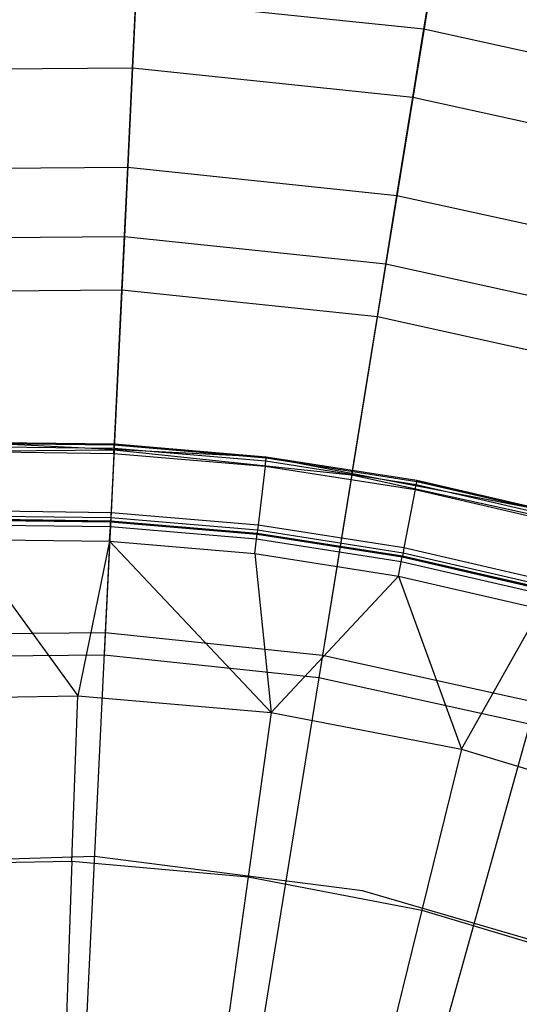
# Model space of a CAD drawing. Extents: x -91 to 91, y -91 to 262.
# Tile 178 of 256: x 0.05 to 3.08, y 9.55 to 15.53. Entities that reach past the tile are written whole.
import ezdxf

# ---------------------------------------------------------------- set-up
doc = ezdxf.new("R2010")
doc.units = 0
doc.header["$LTSCALE"] = 25.4
doc.layers.get('0').update_dxf_attribs({"linetype": 'CONTINUOUS'})

# ---------------------------------------------------------------- blocks, each defined once
blk = doc.blocks.new('ETE0_STL_1')
at = {"color": 0}
for p, q in [((0.7971, 16.4677, 238.8525), (0.688, 14.2128, 240.1228)), ((0.7971, 16.4677, 238.8525), (0.688, 14.2128, 240.1228)), ((2.6359, 16.2749, 238.8525), (2.275, 14.0464, 240.1228)), ((2.6359, 16.2749, 238.8525), (2.275, 14.0464, 240.1228)), ((2.506, 15.4726, 169.6725), (2.5526, 15.7607, 171.1327)), ((2.506, 15.4726, 169.6725), (2.5526, 15.7607, 171.1327)), ((0.7375, 15.2357, 168.4708), (0.7578, 15.6559, 169.6725)), ((0.7375, 15.2357, 168.4708), (0.7578, 15.6559, 169.6725)), ((0.7578, 15.6559, 169.6725), (2.506, 15.4726, 169.6725)), ((0.7578, 15.6559, 169.6725), (2.506, 15.4726, 169.6725)), ((2.4387, 15.0573, 168.4708), (2.506, 15.4726, 169.6725)), ((2.4387, 15.0573, 168.4708), (2.506, 15.4726, 169.6725)), ((2.506, 15.4726, 169.6725), (4.2226, 15.0947, 169.6725)), ((2.506, 15.4726, 169.6725), (4.2226, 15.0947, 169.6725)), ((-0.973, 15.2225, 168.4708), (0.7375, 15.2357, 168.4708)), ((-0.973, 15.2225, 168.4708), (0.7375, 15.2357, 168.4708)), ((0.7083, 14.6334, 167.4047), (0.7375, 15.2357, 168.4708)), ((0.7083, 14.6334, 167.4047), (0.7375, 15.2357, 168.4708)), ((0.7375, 15.2357, 168.4708), (2.4387, 15.0573, 168.4708)), ((0.7375, 15.2357, 168.4708), (2.4387, 15.0573, 168.4708)), ((2.3423, 14.462, 167.4047), (2.4387, 15.0573, 168.4708)), ((2.3423, 14.462, 167.4047), (2.4387, 15.0573, 168.4708)), ((2.4387, 15.0573, 168.4708), (4.1093, 14.6896, 168.4708)), ((2.4387, 15.0573, 168.4708), (4.1093, 14.6896, 168.4708)), ((-0.9345, 14.6207, 167.4047), (0.7083, 14.6334, 167.4047)), ((-0.9345, 14.6207, 167.4047), (0.7083, 14.6334, 167.4047)), ((0.6723, 13.8884, 166.5557), (0.7083, 14.6334, 167.4047)), ((0.6723, 13.8884, 166.5557), (0.7083, 14.6334, 167.4047)), ((0.7083, 14.6334, 167.4047), (2.3423, 14.462, 167.4047)), ((0.7083, 14.6334, 167.4047), (2.3423, 14.462, 167.4047)), ((2.2231, 13.7258, 166.5557), (2.3423, 14.462, 167.4047)), ((2.2231, 13.7258, 166.5557), (2.3423, 14.462, 167.4047)), ((2.3423, 14.462, 167.4047), (3.9468, 14.1089, 167.4047)), ((2.3423, 14.462, 167.4047), (3.9468, 14.1089, 167.4047)), ((-0.9077, 14.2005, 240.1228), (0.688, 14.2128, 240.1228)), ((-0.9077, 14.2005, 240.1228), (0.688, 14.2128, 240.1228)), ((0.688, 14.2128, 240.1228), (0.5716, 11.8075, 241.1953)), ((0.688, 14.2128, 240.1228), (0.5716, 11.8075, 241.1953)), ((0.688, 14.2128, 240.1228), (2.275, 14.0464, 240.1228)), ((0.688, 14.2128, 240.1228), (2.275, 14.0464, 240.1228)), ((2.275, 14.0464, 240.1228), (1.89, 11.6693, 241.1953)), ((2.275, 14.0464, 240.1228), (1.89, 11.6693, 241.1953)), ((2.275, 14.0464, 240.1228), (3.8334, 13.7034, 240.1228)), ((2.275, 14.0464, 240.1228), (3.8334, 13.7034, 240.1228)), ((-0.8869, 13.8763, 166.5557), (0.6723, 13.8884, 166.5557)), ((-0.8869, 13.8763, 166.5557), (0.6723, 13.8884, 166.5557)), ((0.6253, 12.9171, 165.8321), (0.6723, 13.8884, 166.5557)), ((0.6253, 12.9171, 165.8321), (0.6723, 13.8884, 166.5557)), ((0.6723, 13.8884, 166.5557), (2.2231, 13.7258, 166.5557)), ((0.6723, 13.8884, 166.5557), (2.2231, 13.7258, 166.5557)), ((2.0676, 12.7659, 165.8321), (2.2231, 13.7258, 166.5557)), ((2.0676, 12.7659, 165.8321), (2.2231, 13.7258, 166.5557)), ((2.2231, 13.7258, 166.5557), (3.7459, 13.3905, 166.5557)), ((2.2231, 13.7258, 166.5557), (3.7459, 13.3905, 166.5557)), ((-0.8249, 12.9059, 165.8321), (0.6253, 12.9171, 165.8321)), ((-0.8249, 12.9059, 165.8321), (0.6253, 12.9171, 165.8321)), ((1.5492, 12.8734, 165.2509), (-0.2986, 12.9628, 165.2509)), ((0.6269, 12.9511, 165.1017), (-0.2986, 12.9628, 165.2509)), ((1.5492, 12.8734, 165.2509), (-0.2986, 12.9628, 165.2509)), ((0.6269, 12.9511, 165.1017), (-0.2986, 12.9628, 165.1017)), ((0.6269, 12.9511, 165.1017), (-0.2986, 12.9628, 165.2509)), ((0.6269, 12.9511, 165.1017), (-0.2986, 12.9628, 165.1017)), ((0.6266, 12.9443, 165.0655), (-0.2984, 12.956, 165.0655)), ((0.6266, 12.9443, 165.0655), (-0.2984, 12.956, 165.0655)), ((0.6256, 12.9249, 165.0342), (-0.298, 12.9366, 165.0342)), ((0.6256, 12.9249, 165.0342), (-0.298, 12.9366, 165.0342)), ((0.6253, 12.9171, 165.8321), (0.5649, 11.6698, 165.2509)), ((0.6253, 12.9171, 165.8321), (0.5649, 11.6698, 165.2509)), ((0.6242, 12.8956, 165.0121), (0.6256, 12.9249, 165.0342)), ((0.6242, 12.8956, 165.0121), (0.6256, 12.9249, 165.0342)), ((0.6253, 12.9171, 165.8321), (2.0676, 12.7659, 165.8321)), ((0.6253, 12.9171, 165.8321), (2.0676, 12.7659, 165.8321)), ((0.6256, 12.9249, 165.0342), (0.6266, 12.9443, 165.0655)), ((0.6256, 12.9249, 165.0342), (0.6266, 12.9443, 165.0655)), ((1.5461, 12.8474, 165.0342), (0.6256, 12.9249, 165.0342)), ((1.5461, 12.8474, 165.0342), (0.6256, 12.9249, 165.0342)), ((0.6266, 12.9443, 165.0655), (0.6269, 12.9511, 165.1017)), ((0.6266, 12.9443, 165.0655), (0.6269, 12.9511, 165.1017)), ((1.5484, 12.8666, 165.0655), (0.6266, 12.9443, 165.0655)), ((1.5484, 12.8666, 165.0655), (0.6266, 12.9443, 165.0655)), ((1.5492, 12.8734, 165.2509), (0.6269, 12.9511, 165.1017)), ((1.5492, 12.8734, 165.1017), (0.6269, 12.9511, 165.1017)), ((1.5492, 12.8734, 165.2509), (0.6269, 12.9511, 165.1017)), ((1.5492, 12.8734, 165.1017), (0.6269, 12.9511, 165.1017)), ((-0.2973, 12.9072, 165.0121), (0.6242, 12.8956, 165.0121)), ((-0.2973, 12.9072, 165.0121), (0.6242, 12.8956, 165.0121)), ((0.6242, 12.8956, 165.0121), (0.6068, 12.5352, 164.8333)), ((0.6242, 12.8956, 165.0121), (0.6068, 12.5352, 164.8333)), ((0.6242, 12.8956, 165.0121), (1.5426, 12.8182, 165.0121)), ((0.6242, 12.8956, 165.0121), (1.5426, 12.8182, 165.0121)), ((1.5461, 12.8474, 165.0342), (1.5484, 12.8666, 165.0655)), ((1.5461, 12.8474, 165.0342), (1.5484, 12.8666, 165.0655)), ((1.5484, 12.8666, 165.0655), (1.5492, 12.8734, 165.1017)), ((1.5484, 12.8666, 165.0655), (1.5492, 12.8734, 165.1017)), ((2.4624, 12.7234, 165.0655), (1.5484, 12.8666, 165.0655)), ((2.4624, 12.7234, 165.0655), (1.5484, 12.8666, 165.0655)), ((3.3655, 12.5219, 165.2509), (1.5492, 12.8734, 165.2509)), ((2.4637, 12.7301, 165.1017), (1.5492, 12.8734, 165.2509)), ((3.3655, 12.5219, 165.2509), (1.5492, 12.8734, 165.2509)), ((2.4637, 12.7301, 165.1017), (1.5492, 12.8734, 165.2509)), ((2.4637, 12.7301, 165.1017), (1.5492, 12.8734, 165.1017)), ((1.5492, 12.8734, 165.1017), (1.5492, 12.8734, 165.2509)), ((1.5492, 12.8734, 165.1017), (1.5492, 12.8734, 165.2509)), ((2.4637, 12.7301, 165.1017), (1.5492, 12.8734, 165.1017)), ((1.5426, 12.8182, 165.0121), (1.4995, 12.46, 164.8333)), ((1.5426, 12.8182, 165.0121), (1.4995, 12.46, 164.8333)), ((1.5426, 12.8182, 165.0121), (1.5461, 12.8474, 165.0342)), ((1.5426, 12.8182, 165.0121), (1.5461, 12.8474, 165.0342)), ((1.5426, 12.8182, 165.0121), (2.4531, 12.6755, 165.0121)), ((1.5426, 12.8182, 165.0121), (2.4531, 12.6755, 165.0121)), ((2.4587, 12.7043, 165.0342), (1.5461, 12.8474, 165.0342)), ((2.4587, 12.7043, 165.0342), (1.5461, 12.8474, 165.0342)), ((2.0676, 12.7659, 165.8321), (1.8679, 11.5332, 165.2509)), ((2.0676, 12.7659, 165.8321), (1.8679, 11.5332, 165.2509)), ((2.0676, 12.7659, 165.8321), (3.4839, 12.4541, 165.8321)), ((2.0676, 12.7659, 165.8321), (3.4839, 12.4541, 165.8321)), ((2.4531, 12.6755, 165.0121), (2.3846, 12.3213, 164.8333)), ((2.4531, 12.6755, 165.0121), (2.3846, 12.3213, 164.8333)), ((2.4531, 12.6755, 165.0121), (2.4587, 12.7043, 165.0342)), ((2.4531, 12.6755, 165.0121), (2.4587, 12.7043, 165.0342)), ((2.4531, 12.6755, 165.0121), (3.3511, 12.4682, 165.0121)), ((2.4531, 12.6755, 165.0121), (3.3511, 12.4682, 165.0121)), ((2.4587, 12.7043, 165.0342), (2.4624, 12.7234, 165.0655)), ((2.4587, 12.7043, 165.0342), (2.4624, 12.7234, 165.0655)), ((3.3587, 12.4966, 165.0342), (2.4587, 12.7043, 165.0342)), ((3.3587, 12.4966, 165.0342), (2.4587, 12.7043, 165.0342)), ((2.4624, 12.7234, 165.0655), (2.4637, 12.7301, 165.1017)), ((2.4624, 12.7234, 165.0655), (2.4637, 12.7301, 165.1017)), ((3.3638, 12.5153, 165.0655), (2.4624, 12.7234, 165.0655)), ((3.3638, 12.5153, 165.0655), (2.4624, 12.7234, 165.0655)), ((3.3655, 12.5219, 165.1017), (2.4637, 12.7301, 165.1017)), ((2.4637, 12.7301, 165.1017), (3.3655, 12.5219, 165.2509)), ((2.4637, 12.7301, 165.1017), (3.3655, 12.5219, 165.2509)), ((3.3655, 12.5219, 165.1017), (2.4637, 12.7301, 165.1017)), ((0.6068, 12.5352, 164.8333), (-0.289, 12.5466, 164.8333)), ((0.6068, 12.5352, 164.8333), (-0.289, 12.5466, 164.8333)), ((-0.2883, 12.5172, 164.8111), (0.6054, 12.5058, 164.8111)), ((-0.2883, 12.5172, 164.8111), (0.6054, 12.5058, 164.8111)), ((-0.2879, 12.4978, 164.7799), (0.6044, 12.4865, 164.7799)), ((-0.2879, 12.4978, 164.7799), (0.6044, 12.4865, 164.7799)), ((0.6054, 12.5058, 164.8111), (0.6044, 12.4865, 164.7799)), ((0.6054, 12.5058, 164.8111), (0.6044, 12.4865, 164.7799)), ((0.6068, 12.5352, 164.8333), (0.6054, 12.5058, 164.8111)), ((0.6068, 12.5352, 164.8333), (0.6054, 12.5058, 164.8111)), ((0.6054, 12.5058, 164.8111), (1.496, 12.4308, 164.8111)), ((0.6054, 12.5058, 164.8111), (1.496, 12.4308, 164.8111)), ((1.4995, 12.46, 164.8333), (0.6068, 12.5352, 164.8333)), ((1.4995, 12.46, 164.8333), (0.6068, 12.5352, 164.8333)), ((0.6041, 12.4797, 146.5403), (-0.2877, 12.491, 146.5403)), ((-0.2877, 12.491, 164.7437), (0.6041, 12.4797, 164.7437)), ((-0.2877, 12.491, 164.7437), (0.6041, 12.4797, 164.7437)), ((0.6041, 12.4797, 146.5403), (-0.2877, 12.491, 146.5403)), ((0.6026, 12.4493, 146.3686), (-0.287, 12.4606, 146.3686)), ((0.6026, 12.4493, 146.3686), (-0.287, 12.4606, 146.3686)), ((0.5984, 12.3618, 146.2177), (0.6026, 12.4493, 146.3686)), ((0.5984, 12.3618, 146.2177), (0.6026, 12.4493, 146.3686)), ((0.6026, 12.4493, 146.3686), (0.6041, 12.4797, 146.5403)), ((0.6026, 12.4493, 146.3686), (0.6041, 12.4797, 146.5403)), ((1.4892, 12.3746, 146.3686), (0.6026, 12.4493, 146.3686)), ((1.4892, 12.3746, 146.3686), (0.6026, 12.4493, 146.3686)), ((0.6044, 12.4865, 164.7799), (0.6041, 12.4797, 164.7437)), ((0.6044, 12.4865, 164.7799), (0.6041, 12.4797, 164.7437)), ((1.4928, 12.4048, 146.5403), (0.6041, 12.4797, 146.5403)), ((0.6041, 12.4797, 146.5403), (0.6041, 12.4797, 164.7437)), ((0.6041, 12.4797, 164.7437), (1.4928, 12.4048, 164.7437)), ((0.6041, 12.4797, 146.5403), (0.6041, 12.4797, 164.7437)), ((0.6041, 12.4797, 164.7437), (1.4928, 12.4048, 164.7437)), ((1.4928, 12.4048, 146.5403), (0.6041, 12.4797, 146.5403)), ((0.6044, 12.4865, 164.7799), (1.4937, 12.4115, 164.7799)), ((0.6044, 12.4865, 164.7799), (1.4937, 12.4115, 164.7799)), ((1.4995, 12.46, 164.8333), (1.496, 12.4308, 164.8111)), ((1.4995, 12.46, 164.8333), (1.496, 12.4308, 164.8111)), ((2.3846, 12.3213, 164.8333), (1.4995, 12.46, 164.8333)), ((2.3846, 12.3213, 164.8333), (1.4995, 12.46, 164.8333)), ((1.4787, 12.2876, 146.2177), (1.4892, 12.3746, 146.3686)), ((1.4787, 12.2876, 146.2177), (1.4892, 12.3746, 146.3686)), ((1.4892, 12.3746, 146.3686), (1.4928, 12.4048, 146.5403)), ((1.4892, 12.3746, 146.3686), (1.4928, 12.4048, 146.5403)), ((2.3682, 12.2368, 146.3686), (1.4892, 12.3746, 146.3686)), ((2.3682, 12.2368, 146.3686), (1.4892, 12.3746, 146.3686)), ((1.4937, 12.4115, 164.7799), (1.4928, 12.4048, 164.7437)), ((1.4937, 12.4115, 164.7799), (1.4928, 12.4048, 164.7437)), ((2.374, 12.2667, 146.5403), (1.4928, 12.4048, 146.5403)), ((1.4928, 12.4048, 146.5403), (1.4928, 12.4048, 164.7437)), ((1.4928, 12.4048, 164.7437), (2.374, 12.2667, 164.7437)), ((1.4928, 12.4048, 146.5403), (1.4928, 12.4048, 164.7437)), ((1.4928, 12.4048, 164.7437), (2.374, 12.2667, 164.7437)), ((2.374, 12.2667, 146.5403), (1.4928, 12.4048, 146.5403)), ((1.496, 12.4308, 164.8111), (1.4937, 12.4115, 164.7799)), ((1.496, 12.4308, 164.8111), (1.4937, 12.4115, 164.7799)), ((1.4937, 12.4115, 164.7799), (2.3753, 12.2734, 164.7799)), ((1.4937, 12.4115, 164.7799), (2.3753, 12.2734, 164.7799)), ((1.496, 12.4308, 164.8111), (2.379, 12.2924, 164.8111)), ((1.496, 12.4308, 164.8111), (2.379, 12.2924, 164.8111)), ((-0.285, 12.373, 146.2177), (0.4056, 11.4235, 145.162)), ((-0.285, 12.373, 146.2177), (0.4056, 11.4235, 145.162)), ((-0.285, 12.373, 146.2177), (0.5984, 12.3618, 146.2177)), ((-0.285, 12.373, 146.2177), (0.5984, 12.3618, 146.2177)), ((0.5984, 12.3618, 146.2177), (0.4056, 11.4235, 145.162)), ((0.5984, 12.3618, 146.2177), (0.4056, 11.4235, 145.162)), ((0.5984, 12.3618, 146.2177), (1.5781, 11.3212, 145.162)), ((0.5984, 12.3618, 146.2177), (1.5781, 11.3212, 145.162)), ((0.5984, 12.3618, 146.2177), (1.4787, 12.2876, 146.2177)), ((0.5984, 12.3618, 146.2177), (1.4787, 12.2876, 146.2177)), ((2.3846, 12.3213, 164.8333), (2.379, 12.2924, 164.8111)), ((2.3846, 12.3213, 164.8333), (2.379, 12.2924, 164.8111)), ((3.2575, 12.1198, 164.8333), (2.3846, 12.3213, 164.8333)), ((3.2575, 12.1198, 164.8333), (2.3846, 12.3213, 164.8333)), ((1.4787, 12.2876, 146.2177), (1.5781, 11.3212, 145.162)), ((1.4787, 12.2876, 146.2177), (1.5781, 11.3212, 145.162)), ((1.4787, 12.2876, 146.2177), (2.3516, 12.1508, 146.2177)), ((1.4787, 12.2876, 146.2177), (2.3516, 12.1508, 146.2177)), ((2.3682, 12.2368, 146.3686), (2.374, 12.2667, 146.5403)), ((2.3682, 12.2368, 146.3686), (2.374, 12.2667, 146.5403)), ((2.3753, 12.2734, 164.7799), (2.374, 12.2667, 164.7437)), ((2.3753, 12.2734, 164.7799), (2.374, 12.2667, 164.7437)), ((3.243, 12.0661, 146.5403), (2.374, 12.2667, 146.5403)), ((2.374, 12.2667, 146.5403), (2.374, 12.2667, 164.7437)), ((2.374, 12.2667, 164.7437), (3.243, 12.0661, 164.7437)), ((2.374, 12.2667, 146.5403), (2.374, 12.2667, 164.7437)), ((2.374, 12.2667, 164.7437), (3.243, 12.0661, 164.7437)), ((3.243, 12.0661, 146.5403), (2.374, 12.2667, 146.5403)), ((2.379, 12.2924, 164.8111), (2.3753, 12.2734, 164.7799)), ((2.379, 12.2924, 164.8111), (2.3753, 12.2734, 164.7799)), ((2.3753, 12.2734, 164.7799), (3.2448, 12.0726, 164.7799)), ((2.3753, 12.2734, 164.7799), (3.2448, 12.0726, 164.7799)), ((2.379, 12.2924, 164.8111), (3.2498, 12.0914, 164.8111)), ((2.379, 12.2924, 164.8111), (3.2498, 12.0914, 164.8111)), ((2.3516, 12.1508, 146.2177), (2.3682, 12.2368, 146.3686)), ((2.3516, 12.1508, 146.2177), (2.3682, 12.2368, 146.3686)), ((3.2351, 12.0367, 146.3686), (2.3682, 12.2368, 146.3686)), ((3.2351, 12.0367, 146.3686), (2.3682, 12.2368, 146.3686)), ((1.5781, 11.3212, 145.162), (2.3516, 12.1508, 146.2177)), ((1.5781, 11.3212, 145.162), (2.3516, 12.1508, 146.2177)), ((2.3516, 12.1508, 146.2177), (2.7337, 11.099, 145.162)), ((2.3516, 12.1508, 146.2177), (2.7337, 11.099, 145.162)), ((2.3516, 12.1508, 146.2177), (3.2124, 11.9521, 146.2177)), ((2.3516, 12.1508, 146.2177), (3.2124, 11.9521, 146.2177)), ((2.7337, 11.099, 145.162), (3.2124, 11.9521, 146.2177)), ((2.7337, 11.099, 145.162), (3.2124, 11.9521, 146.2177)), ((-0.7541, 11.7973, 241.1953), (0.5716, 11.8075, 241.1953)), ((-0.7541, 11.7973, 241.1953), (0.5716, 11.8075, 241.1953)), ((0.5716, 11.8075, 241.1953), (0.4481, 9.2568, 242.0615)), ((0.5716, 11.8075, 241.1953), (0.4481, 9.2568, 242.0615)), ((0.5716, 11.8075, 241.1953), (1.89, 11.6693, 241.1953)), ((0.5716, 11.8075, 241.1953), (1.89, 11.6693, 241.1953)), ((0.5649, 11.6698, 165.2509), (-0.7453, 11.6597, 165.2509)), ((0.5649, 11.6698, 165.2509), (-0.7453, 11.6597, 165.2509)), ((1.8679, 11.5332, 165.2509), (0.5649, 11.6698, 165.2509)), ((1.8679, 11.5332, 165.2509), (0.5649, 11.6698, 165.2509)), ((1.89, 11.6693, 241.1953), (1.4817, 9.1484, 242.0615)), ((1.89, 11.6693, 241.1953), (1.4817, 9.1484, 242.0615)), ((1.89, 11.6693, 241.1953), (3.1847, 11.3843, 241.1953)), ((1.89, 11.6693, 241.1953), (3.1847, 11.3843, 241.1953)), ((3.1475, 11.2515, 165.2509), (1.8679, 11.5332, 165.2509)), ((3.1475, 11.2515, 165.2509), (1.8679, 11.5332, 165.2509)), ((-0.7711, 11.4047, 145.162), (0.4056, 11.4235, 145.162)), ((-0.7711, 11.4047, 145.162), (0.4056, 11.4235, 145.162)), ((0.3699, 10.4187, 144.163), (0.4056, 11.4235, 145.162)), ((0.3699, 10.4187, 144.163), (0.4056, 11.4235, 145.162)), ((0.4056, 11.4235, 145.162), (1.5781, 11.3212, 145.162)), ((0.4056, 11.4235, 145.162), (1.5781, 11.3212, 145.162)), ((3.1847, 11.3843, 241.1953), (2.4967, 8.925, 242.0615)), ((3.1847, 11.3843, 241.1953), (2.4967, 8.925, 242.0615)), ((1.5781, 11.3212, 145.162), (1.4392, 10.3254, 144.163)), ((1.5781, 11.3212, 145.162), (1.4392, 10.3254, 144.163)), ((1.5781, 11.3212, 145.162), (2.7337, 11.099, 145.162)), ((1.5781, 11.3212, 145.162), (2.7337, 11.099, 145.162)), ((2.7337, 11.099, 145.162), (2.4933, 10.1227, 144.163)), ((2.7337, 11.099, 145.162), (2.4933, 10.1227, 144.163)), ((2.7337, 11.099, 145.162), (3.8605, 10.7591, 145.162)), ((2.7337, 11.099, 145.162), (3.8605, 10.7591, 145.162)), ((0.5057, 10.4475, 158.927), (-1.1349, 10.398, 158.927)), ((0.5057, 10.4475, 158.927), (-1.1349, 10.398, 158.927)), ((0.5057, 10.4475, 165.2509), (-1.1349, 10.398, 165.2509)), ((0.5057, 10.4475, 165.2509), (-1.1349, 10.398, 165.2509)), ((-0.7033, 10.4015, 144.163), (0.3699, 10.4187, 144.163)), ((-0.7033, 10.4015, 144.163), (0.3699, 10.4187, 144.163)), ((0.3699, 10.4187, 144.163), (0.3323, 9.3575, 143.2243)), ((0.3699, 10.4187, 144.163), (0.3323, 9.3575, 143.2243)), ((0.3699, 10.4187, 144.163), (1.4392, 10.3254, 144.163)), ((0.3699, 10.4187, 144.163), (1.4392, 10.3254, 144.163)), ((2.1338, 10.2398, 158.927), (0.5057, 10.4475, 158.927)), ((0.5057, 10.4475, 158.927), (0.5057, 10.4475, 165.2509)), ((0.5057, 10.4475, 158.927), (0.5057, 10.4475, 165.2509)), ((2.1338, 10.2398, 158.927), (0.5057, 10.4475, 158.927)), ((2.1338, 10.2398, 165.2509), (0.5057, 10.4475, 165.2509)), ((2.1338, 10.2398, 165.2509), (0.5057, 10.4475, 165.2509)), ((1.4392, 10.3254, 144.163), (1.2927, 9.2738, 143.2243)), ((1.4392, 10.3254, 144.163), (1.2927, 9.2738, 143.2243)), ((1.4392, 10.3254, 144.163), (2.4933, 10.1227, 144.163)), ((1.4392, 10.3254, 144.163), (2.4933, 10.1227, 144.163)), ((3.7094, 9.7799, 158.927), (2.1338, 10.2398, 158.927)), ((2.1338, 10.2398, 158.927), (2.1338, 10.2398, 165.2509)), ((2.1338, 10.2398, 158.927), (2.1338, 10.2398, 165.2509)), ((3.7094, 9.7799, 158.927), (2.1338, 10.2398, 158.927)), ((3.7094, 9.7799, 165.2509), (2.1338, 10.2398, 165.2509)), ((3.7094, 9.7799, 165.2509), (2.1338, 10.2398, 165.2509)), ((2.4933, 10.1227, 144.163), (2.2393, 9.0917, 143.2243)), ((2.4933, 10.1227, 144.163), (2.2393, 9.0917, 143.2243)), ((2.4933, 10.1227, 144.163), (3.5209, 9.8127, 144.163)), ((2.4933, 10.1227, 144.163), (3.5209, 9.8127, 144.163))]:
    blk.add_line(p, q, dxfattribs=at)

msp = doc.modelspace()

# ---------------------------------------------------------------- block references
at = {"color": 253}
msp.add_blockref('ETE0_STL_1', (0, 0), dxfattribs=at)

doc.saveas('drawing.dxf')
